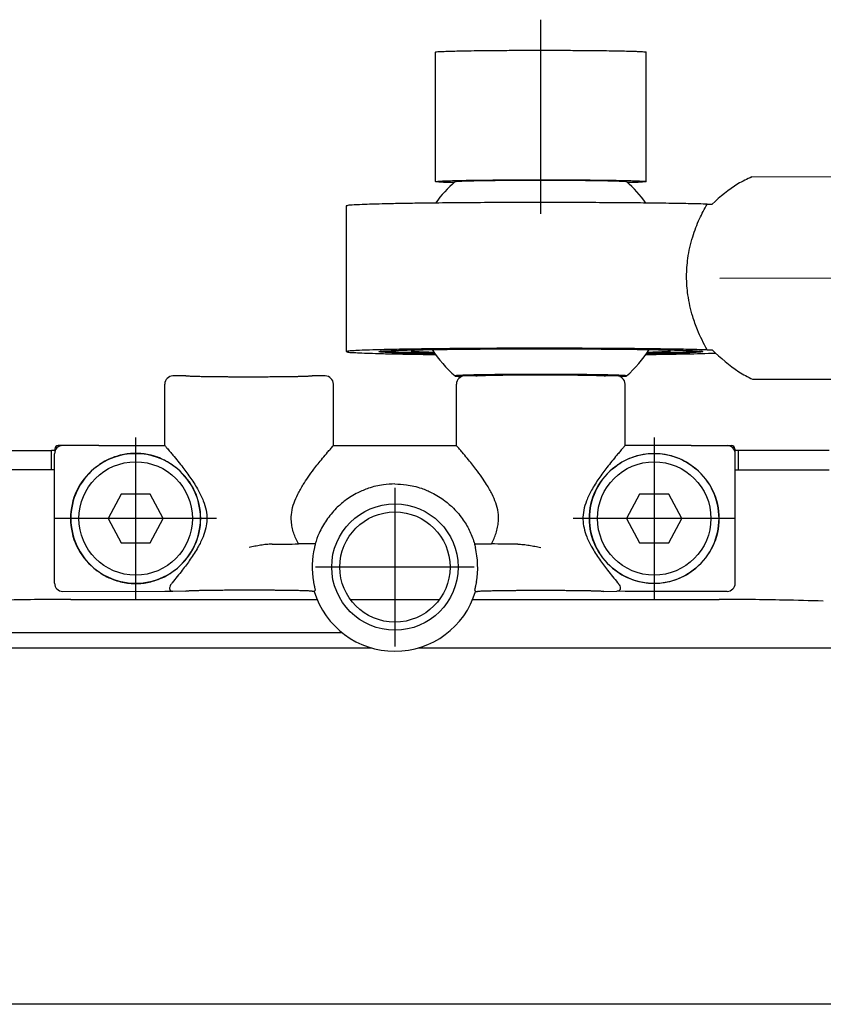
# Model space of a CAD drawing. Header units: millimetres. Extents: x -235 to 2519, y -109 to 485.
# Tile 38 of 41: x 2225 to 2274, y 269 to 329. Entities that reach past the tile are written whole.
import ezdxf

# ---------------------------------------------------------------- set-up
doc = ezdxf.new("R2010")
doc.units = ezdxf.units.MM
doc.linetypes.add('DOT_CENTER', pattern=[14, 12, -1, 0, -1])
doc.layers.add('1', color=7, linetype='Continuous')

# ---------------------------------------------------------------- blocks, each defined once
blk = doc.blocks.new('SCALE_BODY_1340__27', base_point=(857.731, 268.661))
at = {"color": 7, "linetype": 'Continuous'}
for p, q in [((2244.48, 291.602), (933.731, 291.602)), ((2246.302, 290.661), (860.731, 290.661)), ((2294.731, 290.661), (2249.159, 290.661)), ((2297.731, 268.661), (857.731, 268.661))]:
    blk.add_line(p, q, dxfattribs=at)
blk = doc.blocks.new('SCALE_PB_1340__29', base_point=(835.731, 268.161))
blk.add_blockref('SCALE_BODY_1340__27', (857.731, 268.661))
blk = doc.blocks.new('READING_HEAD_BODY__30', base_point=(2207.731, 291.602))
at = {"color": 7, "linetype": 'Continuous'}
for p, q in [((2220.931, 302.861), (2226.531, 302.861)), ((2226.752, 302.861), (2226.531, 302.861)), ((2226.531, 301.661), (2226.531, 302.861)), ((2226.753, 302.965), (2226.75, 302.801)), ((2227.23, 303.161), (2226.953, 303.161)), ((2229.455, 303.161), (2227.23, 303.161)), ((2243.931, 303.161), (2251.531, 303.161)), ((2266.006, 303.161), (2268.231, 303.161)), ((2268.231, 303.161), (2268.508, 303.161)), ((2268.708, 302.965), (2268.711, 302.801)), ((2268.931, 302.861), (2268.71, 302.861)), ((2274.531, 302.861), (2268.931, 302.861)), ((2268.931, 301.661), (2268.931, 302.861)), ((2226.531, 301.661), (2223.731, 301.661)), ((2226.731, 301.661), (2226.531, 301.661)), ((2268.731, 301.661), (2268.931, 301.661)), ((2268.931, 301.661), (2271.731, 301.661)), ((2271.731, 301.661), (2274.531, 301.661)), ((2227.731, 293.661), (2242.931, 293.661)), ((2244.981, 293.661), (2250.48, 293.661)), ((2252.531, 293.661), (2267.731, 293.661))]:
    blk.add_line(p, q, dxfattribs=at)
for centre, radius, start, end in [((2226.953, 302.961), 0.2, 90, 179), ((2268.508, 302.961), 0.2, 1, 90), ((2227.731, 93.661), 200, 90, 91.14313), ((2267.731, 93.661), 200, 88.85687, 90), ((2267.731, 93.661), 200, 88.15941, 88.85687)]:
    blk.add_arc(centre, radius, start, end, dxfattribs=at)
blk = doc.blocks.new('COUPLING_BAR__31', base_point=(2244.731, 306.491))
at = {"color": 7, "linetype": 'Continuous'}
for p, q in [((2250.231, 319.462), (2250.231, 327.46)), ((2263.231, 319.462), (2263.231, 327.46)), ((2269.759, 319.753), (2286.373, 319.804)), ((2266.996, 318.07), (2267.303, 318.071)), ((2244.731, 317.962), (2244.731, 308.963)), ((2266.996, 309.072), (2267.303, 309.073)), ((2269.798, 307.253), (2286.412, 307.304))]:
    blk.add_line(p, q, dxfattribs=at)
for start, end in [(131.39972, 144.23713), (35.76285, 48.60028), (213.13582, 228.60028), (311.39972, 326.86418)]:
    blk.add_arc((2256.731, 313.462), 8, start, end, dxfattribs=at)
for points, knots in [([(2250.231, 327.46), (2250.251, 327.466), (2250.33, 327.488), (2250.511, 327.49), (2250.802, 327.509), (2251.202, 327.52), (2251.704, 327.533), (2252.303, 327.544), (2253.094, 327.555), (2254.073, 327.565), (2255.226, 327.571), (2256.429, 327.574), (2257.647, 327.573), (2258.461, 327.569), (2258.865, 327.567)], [0, 0, 0, 0, 0.063368, 0.244515, 0.538833, 0.940827, 1.444905, 2.045446, 2.736819, 3.818252, 4.98252, 6.196201, 7.425869, 8.638101, 8.638101, 8.638101, 8.638101]), ([(2258.865, 327.567), (2259.113, 327.566), (2259.593, 327.563), (2260.285, 327.556), (2260.923, 327.547), (2261.498, 327.538), (2261.979, 327.528), (2262.368, 327.517), (2262.666, 327.506), (2262.901, 327.498), (2263.07, 327.483), (2263.175, 327.481), (2263.219, 327.465), (2263.231, 327.46)], [0, 0, 0, 0, 0.743493, 1.438922, 2.07892, 2.656121, 3.163164, 3.52401, 3.822956, 4.058403, 4.22878, 4.332615, 4.369294, 4.369294, 4.369294, 4.369294]), ([(2250.231, 319.462), (2250.251, 319.467), (2250.33, 319.489), (2250.511, 319.492), (2250.802, 319.511), (2251.202, 319.521), (2251.704, 319.534), (2252.303, 319.545), (2253.094, 319.556), (2254.073, 319.566), (2255.226, 319.573), (2256.429, 319.575), (2257.647, 319.575), (2258.461, 319.571), (2258.865, 319.569)], [0, 0, 0, 0, 0.063368, 0.244515, 0.538833, 0.940827, 1.444905, 2.045446, 2.736819, 3.818252, 4.98252, 6.196201, 7.425869, 8.638101, 8.638101, 8.638101, 8.638101]), ([(2251.366, 319.397), (2251.254, 319.4), (2251.048, 319.406), (2250.768, 319.416), (2250.545, 319.425), (2250.385, 319.439), (2250.284, 319.441), (2250.242, 319.457), (2250.231, 319.462)], [0, 0, 0, 0, 0.33694, 0.61819, 0.841321, 1.003928, 1.10371, 1.139226, 1.139226, 1.139226, 1.139226]), ([(2251.44, 319.463), (2251.462, 319.468), (2251.537, 319.484), (2251.7, 319.489), (2251.956, 319.503), (2252.304, 319.512), (2252.783, 319.524), (2253.393, 319.534), (2254.133, 319.542), (2254.95, 319.549), (2255.518, 319.551), (2255.812, 319.552)], [0, 0, 0, 0, 0.06617, 0.229872, 0.487989, 0.836937, 1.273066, 1.924246, 2.669843, 3.492301, 4.374059, 4.374059, 4.374059, 4.374059]), ([(2255.812, 319.552), (2256.193, 319.553), (2256.947, 319.555), (2258.054, 319.552), (2259.1, 319.545), (2259.991, 319.535), (2260.706, 319.523), (2261.233, 319.512), (2261.624, 319.495), (2261.873, 319.49), (2261.988, 319.469), (2262.021, 319.463)], [0, 0, 0, 0, 1.143045, 2.26309, 3.321585, 4.27998, 4.936249, 5.466338, 5.861384, 6.112591, 6.211678, 6.211678, 6.211678, 6.211678]), ([(2258.865, 319.569), (2259.113, 319.567), (2259.593, 319.564), (2260.285, 319.557), (2260.923, 319.549), (2261.498, 319.539), (2261.979, 319.529), (2262.368, 319.519), (2262.666, 319.508), (2262.901, 319.499), (2263.07, 319.484), (2263.175, 319.482), (2263.219, 319.466), (2263.231, 319.462)], [0, 0, 0, 0, 0.743493, 1.438922, 2.07892, 2.656121, 3.163164, 3.52401, 3.822956, 4.058403, 4.22878, 4.332615, 4.369294, 4.369294, 4.369294, 4.369294]), ([(2263.231, 319.462), (2263.219, 319.457), (2263.177, 319.441), (2263.076, 319.439), (2262.916, 319.425), (2262.693, 319.416), (2262.413, 319.406), (2262.207, 319.4), (2262.095, 319.397)], [0, 0, 0, 0, 0.035516, 0.135298, 0.297905, 0.521036, 0.802286, 1.139226, 1.139226, 1.139226, 1.139226]), ([(2269.759, 319.753), (2269.466, 319.616), (2268.56, 319.193), (2267.81, 318.524), (2267.303, 318.071)], [0, 0, 0, 0, 0.96653, 2.989162, 2.989162, 2.989162, 2.989162]), ([(2266.996, 318.07), (2266.66, 318.079), (2265.926, 318.098), (2264.741, 318.118), (2263.397, 318.137), (2261.914, 318.151), (2260.317, 318.162), (2258.522, 318.17), (2256.575, 318.172), (2254.533, 318.169), (2252.564, 318.159), (2250.712, 318.144), (2249.162, 318.125), (2247.925, 318.105), (2246.996, 318.085), (2246.22, 318.063), (2245.604, 318.044), (2245.158, 318.012), (2244.881, 318.008), (2244.762, 317.971), (2244.731, 317.962)], [0, 0, 0, 0, 1.009901, 2.202146, 3.554324, 5.044017, 6.648796, 8.346232, 10.430983, 12.488114, 14.472587, 16.339362, 18.043405, 19.121075, 20.052659, 20.83103, 21.449081, 21.899753, 22.176172, 22.273085, 22.273085, 22.273085, 22.273085]), ([(2266.996, 309.072), (2266.784, 309.479), (2266.44, 310.143), (2266.042, 311.282), (2265.793, 312.384), (2265.707, 313.596), (2265.792, 314.808), (2266.065, 316.01), (2266.484, 317.129), (2266.835, 317.773), (2266.996, 318.07)], [0, 0, 0, 0, 1.375515, 2.240559, 3.612921, 4.751159, 5.873334, 7.246792, 8.433111, 9.445871, 9.445871, 9.445871, 9.445871]), ([(2266.996, 309.072), (2266.66, 309.08), (2265.926, 309.099), (2264.741, 309.12), (2263.397, 309.138), (2261.914, 309.153), (2260.317, 309.164), (2258.522, 309.171), (2256.575, 309.174), (2254.533, 309.17), (2252.564, 309.161), (2250.712, 309.145), (2249.162, 309.127), (2247.925, 309.106), (2246.996, 309.087), (2246.22, 309.064), (2245.604, 309.046), (2245.158, 309.014), (2244.881, 309.009), (2244.762, 308.973), (2244.731, 308.963)], [0, 0, 0, 0, 1.009901, 2.202146, 3.554324, 5.044017, 6.648796, 8.346232, 10.430983, 12.488114, 14.472587, 16.339362, 18.043405, 19.121075, 20.052659, 20.83103, 21.449081, 21.899753, 22.176172, 22.273085, 22.273085, 22.273085, 22.273085]), ([(2244.731, 308.963), (2244.761, 308.954), (2244.879, 308.917), (2245.154, 308.913), (2245.594, 308.881), (2246.201, 308.863), (2246.963, 308.84), (2247.874, 308.821), (2248.925, 308.803), (2249.7, 308.793), (2250.153, 308.788), (2250.21, 308.787), (2250.239, 308.787)], [0, 0, 0, 0, 0.096139, 0.369753, 0.814878, 1.423926, 2.189127, 3.102658, 4.156679, 5.343339, 5.42903, 5.515106, 5.515106, 5.515106, 5.515106]), ([(2246.731, 308.963), (2246.764, 308.972), (2246.895, 309.007), (2247.195, 309.011), (2247.677, 309.041), (2248.338, 309.058), (2249.165, 309.078), (2250.15, 309.095), (2251.446, 309.112), (2253.042, 309.127), (2254.909, 309.136), (2256.839, 309.139), (2258.773, 309.135), (2260.481, 309.126), (2261.92, 309.113), (2263.063, 309.099), (2264.073, 309.082), (2264.936, 309.064), (2265.639, 309.043), (2266.169, 309.024), (2266.463, 309.002), (2266.579, 308.993)], [0, 0, 0, 0, 0.104984, 0.405227, 0.892271, 1.556291, 2.387309, 3.375306, 4.510246, 6.276755, 8.163511, 10.112616, 12.066168, 13.966266, 15.234725, 16.38267, 17.396973, 18.26451, 18.972172, 19.506882, 19.85568, 19.85568, 19.85568, 19.85568]), ([(2250.208, 308.831), (2249.914, 308.836), (2249.366, 308.844), (2248.604, 308.86), (2247.966, 308.879), (2247.456, 308.894), (2247.087, 308.921), (2246.856, 308.925), (2246.756, 308.955), (2246.731, 308.963)], [0, 0, 0, 0, 0.880465, 1.644824, 2.286072, 2.797218, 3.171314, 3.401568, 3.482537, 3.482537, 3.482537, 3.482537]), ([(2250.172, 308.881), (2249.433, 308.89), (2248.319, 308.903), (2247.207, 308.967), (2246.834, 308.988)], [0, 0, 0, 0, 2.217856, 3.340601, 3.340601, 3.340601, 3.340601]), ([(2250.37, 309.098), (2250.208, 309.094), (2249.911, 309.087), (2249.507, 309.073), (2249.186, 309.062), (2248.954, 309.043), (2248.808, 309.04), (2248.747, 309.019), (2248.731, 309.013)], [0, 0, 0, 0, 0.485717, 0.891455, 1.213565, 1.448432, 1.592563, 1.643537, 1.643537, 1.643537, 1.643537]), ([(2248.731, 309.013), (2248.744, 309.008), (2248.797, 308.988), (2248.921, 308.985), (2249.12, 308.968), (2249.395, 308.957), (2249.742, 308.944), (2249.997, 308.938), (2250.136, 308.934)], [0, 0, 0, 0, 0.043932, 0.167384, 0.368559, 0.644598, 0.99252, 1.40931, 1.40931, 1.40931, 1.40931]), ([(2264.609, 309.037), (2264.423, 309.049), (2263.918, 309.081), (2263.412, 309.091), (2263.091, 309.098)], [0, 0, 0, 0, 0.557929, 1.519298, 1.519298, 1.519298, 1.519298]), ([(2263.222, 308.787), (2264.054, 308.797), (2265.491, 308.814), (2266.929, 308.855), (2267.534, 308.872)], [0, 0, 0, 0, 2.49519, 4.313252, 4.313252, 4.313252, 4.313252]), ([(2266.731, 308.963), (2266.705, 308.955), (2266.605, 308.925), (2266.374, 308.921), (2266.005, 308.894), (2265.495, 308.879), (2264.857, 308.86), (2264.095, 308.844), (2263.547, 308.836), (2263.253, 308.831)], [0, 0, 0, 0, 0.08097, 0.311223, 0.685319, 1.196465, 1.837713, 2.602072, 3.482537, 3.482537, 3.482537, 3.482537]), ([(2266.628, 308.988), (2266.254, 308.967), (2265.142, 308.903), (2264.028, 308.89), (2263.289, 308.881)], [0, 0, 0, 0, 1.122781, 3.340544, 3.340544, 3.340544, 3.340544]), ([(2263.326, 308.934), (2263.464, 308.938), (2263.719, 308.944), (2264.066, 308.957), (2264.341, 308.968), (2264.54, 308.985), (2264.664, 308.988), (2264.717, 309.008), (2264.731, 309.013)], [0, 0, 0, 0, 0.41679, 0.764712, 1.040751, 1.241926, 1.365378, 1.40931, 1.40931, 1.40931, 1.40931]), ([(2264.731, 309.013), (2264.726, 309.016), (2264.71, 309.027), (2264.667, 309.03), (2264.631, 309.034), (2264.609, 309.037)], [0, 0, 0, 0, 0.0157865, 0.0571324, 0.125062, 0.125062, 0.125062, 0.125062]), ([(2266.579, 308.993), (2266.606, 308.99), (2266.651, 308.984), (2266.705, 308.98), (2266.725, 308.967), (2266.731, 308.963)], [0, 0, 0, 0, 0.084912, 0.1365943, 0.1563274, 0.1563274, 0.1563274, 0.1563274]), ([(2267.303, 309.073), (2267.83, 308.588), (2268.596, 307.885), (2269.512, 307.403), (2269.798, 307.253)], [0, 0, 0, 0, 2.132288, 3.098033, 3.098033, 3.098033, 3.098033]), ([(2262.021, 307.462), (2262.02, 307.462), (2262.019, 307.464), (2262.015, 307.472), (2261.996, 307.471), (2261.97, 307.478), (2261.928, 307.48), (2261.873, 307.485), (2261.79, 307.491), (2261.68, 307.496), (2261.546, 307.502), (2261.404, 307.507), (2261.263, 307.511), (2261.147, 307.514), (2261.05, 307.517), (2260.962, 307.519), (2260.854, 307.521), (2260.726, 307.524), (2260.578, 307.527), (2260.407, 307.53), (2260.215, 307.533), (2260, 307.536), (2259.762, 307.539), (2259.5, 307.542), (2259.219, 307.545), (2258.931, 307.547), (2258.646, 307.549), (2258.37, 307.551), (2258.106, 307.553), (2257.854, 307.554), (2257.618, 307.554), (2257.399, 307.555), (2257.2, 307.555), (2257.022, 307.556), (2256.868, 307.556), (2256.601, 307.556), (2256.214, 307.555), (2255.703, 307.554), (2255.203, 307.552), (2254.716, 307.549), (2254.301, 307.546), (2253.962, 307.542), (2253.699, 307.539), (2253.461, 307.536), (2253.246, 307.533), (2253.054, 307.53), (2252.884, 307.527), (2252.735, 307.524), (2252.607, 307.521), (2252.5, 307.519), (2252.411, 307.517), (2252.314, 307.514), (2252.198, 307.511), (2252.057, 307.507), (2251.915, 307.502), (2251.781, 307.496), (2251.671, 307.491), (2251.588, 307.485), (2251.533, 307.481), (2251.492, 307.477), (2251.466, 307.472), (2251.45, 307.472), (2251.444, 307.465), (2251.441, 307.463), (2251.44, 307.462)], [0, 0, 0, 0, 0.003513, 0.007026, 0.026003, 0.049663, 0.092361, 0.148443, 0.217821, 0.340999, 0.478042, 0.621822, 0.765203, 0.901046, 0.970159, 1.058129, 1.165606, 1.293238, 1.441674, 1.611564, 1.803558, 2.018305, 2.256455, 2.518658, 2.805564, 3.09786, 3.383293, 3.659757, 3.925147, 4.177357, 4.414282, 4.633815, 4.833851, 5.012283, 5.167006, 5.295914, 5.81482, 6.326933, 6.828627, 7.316279, 7.786264, 8.07317, 8.335373, 8.573523, 8.78827, 8.980263, 9.150154, 9.29859, 9.426222, 9.533698, 9.621669, 9.690782, 9.826625, 9.970006, 10.113786, 10.250829, 10.374007, 10.443385, 10.499466, 10.542165, 10.565355, 10.581007, 10.586122, 10.591237, 10.591237, 10.591237, 10.591237]), ([(2251.44, 307.462), (2251.444, 307.46), (2251.457, 307.455), (2251.484, 307.451), (2251.506, 307.449), (2251.519, 307.447)], [0, 0, 0, 0, 0.01331692, 0.04020657, 0.08092681, 0.08092681, 0.08092681, 0.08092681]), ([(2251.519, 307.447), (2251.564, 307.444), (2251.675, 307.435), (2251.785, 307.43), (2251.85, 307.428)], [0, 0, 0, 0, 0.1353347, 0.3314815, 0.3314815, 0.3314815, 0.3314815]), ([(2252.731, 307.463), (2252.74, 307.466), (2252.775, 307.478), (2252.857, 307.479), (2252.988, 307.489), (2253.171, 307.495), (2253.403, 307.502), (2253.703, 307.509), (2254.072, 307.516), (2254.509, 307.522), (2254.988, 307.526), (2255.501, 307.53), (2255.855, 307.531), (2256.036, 307.532)], [0, 0, 0, 0, 0.028532, 0.109876, 0.243042, 0.426506, 0.65868, 0.937962, 1.327673, 1.766574, 2.247594, 2.763658, 3.307694, 3.307694, 3.307694, 3.307694]), ([(2256.036, 307.532), (2256.269, 307.533), (2256.733, 307.534), (2257.42, 307.532), (2258.083, 307.529), (2258.708, 307.524), (2259.231, 307.518), (2259.65, 307.511), (2259.964, 307.505), (2260.226, 307.497), (2260.435, 307.491), (2260.586, 307.48), (2260.68, 307.479), (2260.72, 307.467), (2260.731, 307.463)], [0, 0, 0, 0, 0.699797, 1.391697, 2.06028, 2.690126, 3.265816, 3.63019, 3.945285, 4.208648, 4.417835, 4.570418, 4.664029, 4.69684, 4.69684, 4.69684, 4.69684]), ([(2261.611, 307.428), (2261.667, 307.43), (2261.766, 307.434), (2261.891, 307.444), (2261.972, 307.448), (2262.01, 307.458), (2262.021, 307.462)], [0, 0, 0, 0, 0.1697129, 0.2959468, 0.3771806, 0.4122802, 0.4122802, 0.4122802, 0.4122802])]:
    blk.add_open_spline(points, degree=3, knots=knots, dxfattribs=at)
at = {"layer": '1', "color": 2, "linetype": 'DOT_CENTER'}
for p, q in [((2256.731, 317.462), (2256.731, 329.46)), ((2267.778, 313.496), (2288.393, 313.56))]:
    blk.add_line(p, q, dxfattribs=at)
blk = doc.blocks.new('BLOCK__32', base_point=(2226.731, 290.461))
at = {"color": 7, "linetype": 'Continuous'}
for p, q in [((2234.831, 307.461), (2234.031, 307.461)), ((2243.431, 307.461), (2242.631, 307.461)), ((2252.731, 307.463), (2252.031, 307.461)), ((2261.431, 307.461), (2260.731, 307.463)), ((2233.531, 303.161), (2233.531, 306.961)), ((2243.931, 303.161), (2243.931, 306.961)), ((2251.531, 303.161), (2251.531, 306.961)), ((2261.931, 303.161), (2261.931, 306.961)), ((2229.455, 303.161), (2227.23, 303.161)), ((2229.455, 303.161), (2233.531, 303.161)), ((2243.931, 303.161), (2251.531, 303.161)), ((2266.006, 303.161), (2261.931, 303.161)), ((2266.006, 303.161), (2268.231, 303.161)), ((2226.731, 301.661), (2226.731, 302.661)), ((2268.731, 301.661), (2268.731, 302.661)), ((2226.731, 294.661), (2226.731, 301.661)), ((2268.731, 294.661), (2268.731, 301.661)), ((2230.834, 300.161), (2230.027, 298.661)), ((2232.627, 300.161), (2230.834, 300.161)), ((2233.434, 298.661), (2232.627, 300.161)), ((2262.834, 300.161), (2262.027, 298.661)), ((2264.627, 300.161), (2262.834, 300.161)), ((2265.434, 298.661), (2264.627, 300.161)), ((2230.027, 298.661), (2230.834, 297.161)), ((2232.627, 297.161), (2233.434, 298.661)), ((2262.027, 298.661), (2262.834, 297.161)), ((2264.627, 297.161), (2265.434, 298.661)), ((2230.834, 297.161), (2232.627, 297.161)), ((2242.807, 297.088), (2241.775, 297.088)), ((2252.655, 297.088), (2253.687, 297.088)), ((2262.834, 297.161), (2264.627, 297.161)), ((2227.23, 294.161), (2233.533, 294.164)), ((2233.533, 294.164), (2234.033, 294.164)), ((2234.831, 294.161), (2234.033, 294.164)), ((2242.752, 294.161), (2242.631, 294.161)), ((2252.71, 294.161), (2252.831, 294.161)), ((2260.631, 294.161), (2261.43, 294.164)), ((2261.931, 294.161), (2261.43, 294.164)), ((2268.231, 294.161), (2261.931, 294.161))]:
    blk.add_line(p, q, dxfattribs=at)
for centre, radius in [((2231.731, 298.661), 3.5), ((2263.731, 298.661), 3.5), ((2247.731, 295.661), 3.9), ((2247.731, 295.661), 3.4)]:
    blk.add_circle(centre, radius, dxfattribs=at)
for centre, radius, start, end in [((2234.031, 306.961), 0.5, 90.00422, 180.00358), ((2243.431, 306.961), 0.5, 359.99642, 89.99578), ((2252.031, 306.961), 0.5, 90.00422, 180.00358), ((2261.431, 306.961), 0.5, 359.99642, 89.99578), ((2227.231, 302.661), 0.5, 90.00872, 179.99128), ((2268.231, 302.661), 0.5, 0.00872, 89.99128), ((2231.731, 298.661), 4, 49.89391, 130.10609), ((2263.731, 298.661), 4, 49.89391, 130.10609), ((2231.677, 298.661), 3.966, 129.51611, 230.48389), ((2231.731, 298.661), 4, 130.10609, 229.89391), ((2231.784, 298.661), 3.966, 309.51611, 50.48389), ((2231.731, 298.661), 4, 310.10609, 49.89391), ((2263.677, 298.661), 3.966, 129.51611, 230.48389), ((2263.731, 298.661), 4, 130.10609, 229.89391), ((2263.784, 298.661), 3.966, 309.51611, 50.48389), ((2263.731, 298.661), 4, 310.10609, 49.89391), ((2247.731, 295.661), 5.109, 166.26961, 190.3495), ((2247.731, 295.661), 5.109, 349.6505, 13.73039), ((2231.731, 298.661), 4, 229.89391, 310.10609), ((2263.731, 298.661), 4, 229.89391, 310.10609), ((2227.23, 294.661), 0.5, 180, 270), ((2268.231, 294.661), 0.5, 270, 0), ((2247.731, 295.661), 5.2, 196.76587, 343.23413)]:
    blk.add_arc(centre, radius, start, end, dxfattribs=at)
for points, knots in [([(2242.631, 307.461), (2242.626, 307.459), (2242.609, 307.452), (2242.571, 307.45), (2242.52, 307.445), (2242.462, 307.441), (2242.398, 307.438), (2242.323, 307.435), (2242.226, 307.431), (2242.105, 307.427), (2241.995, 307.424), (2241.896, 307.421), (2241.81, 307.419), (2241.703, 307.417), (2241.573, 307.415), (2241.42, 307.412), (2241.242, 307.409), (2241.039, 307.406), (2240.81, 307.404), (2240.504, 307.401), (2240.123, 307.398), (2239.671, 307.395), (2239.204, 307.394), (2238.85, 307.393), (2238.603, 307.393), (2238.457, 307.393), (2238.286, 307.394), (2238.094, 307.394), (2237.881, 307.395), (2237.653, 307.396), (2237.41, 307.397), (2237.157, 307.399), (2236.944, 307.401), (2236.767, 307.402), (2236.621, 307.404), (2236.455, 307.406), (2236.273, 307.408), (2236.081, 307.411), (2235.884, 307.415), (2235.688, 307.419), (2235.517, 307.423), (2235.369, 307.427), (2235.242, 307.431), (2235.119, 307.435), (2235.018, 307.44), (2234.941, 307.445), (2234.89, 307.45), (2234.852, 307.452), (2234.835, 307.459), (2234.831, 307.461)], [0, 0, 0, 0, 0.015918, 0.055109, 0.10994, 0.172253, 0.2283, 0.302763, 0.398542, 0.518538, 0.665651, 0.729967, 0.815166, 0.922117, 1.051686, 1.204741, 1.382149, 1.584778, 1.813497, 2.069173, 2.503722, 2.957568, 3.425521, 3.902392, 4.021099, 4.167639, 4.339189, 4.532925, 4.746026, 4.975667, 5.219027, 5.473283, 5.735612, 5.857215, 6.004829, 6.173137, 6.356828, 6.550585, 6.749097, 6.947051, 7.139134, 7.262577, 7.392155, 7.518571, 7.632532, 7.694845, 7.749676, 7.788867, 7.804785, 7.804785, 7.804785, 7.804785]), ([(2233.531, 303.161), (2233.553, 303.136), (2233.597, 303.084), (2233.705, 302.959), (2233.849, 302.789), (2234.182, 302.393), (2234.621, 301.85), (2235.152, 301.131), (2235.585, 300.453), (2235.908, 299.795), (2236.094, 299.185), (2236.144, 298.612), (2236.073, 298.058), (2235.887, 297.478), (2235.562, 296.828), (2235.119, 296.145), (2234.582, 295.421), (2234.195, 294.95), (2233.985, 294.695)], [0, 0, 0, 0, 0.102168, 0.204336, 0.493859, 0.770998, 1.757116, 2.589291, 3.450206, 4.166091, 4.782858, 5.352996, 5.877832, 6.447549, 7.17371, 8.049095, 8.88635, 9.877691, 9.877691, 9.877691, 9.877691]), ([(2242.731, 301.696), (2242.815, 301.806), (2242.991, 302.035), (2243.274, 302.385), (2243.53, 302.692), (2243.75, 302.951), (2243.866, 303.087), (2243.928, 303.158), (2243.93, 303.16), (2243.931, 303.161)], [0, 0, 0, 0, 0.415947, 0.865818, 1.351893, 1.61335, 1.885381, 1.889786, 1.89419, 1.89419, 1.89419, 1.89419]), ([(2252.731, 301.696), (2252.646, 301.806), (2252.47, 302.035), (2252.187, 302.385), (2251.932, 302.692), (2251.712, 302.951), (2251.595, 303.087), (2251.533, 303.158), (2251.532, 303.16), (2251.531, 303.161)], [0, 0, 0, 0, 0.415947, 0.865818, 1.351893, 1.61335, 1.885381, 1.889786, 1.89419, 1.89419, 1.89419, 1.89419]), ([(2261.931, 303.161), (2261.908, 303.136), (2261.864, 303.084), (2261.756, 302.959), (2261.612, 302.789), (2261.279, 302.393), (2260.84, 301.85), (2260.309, 301.131), (2259.876, 300.453), (2259.553, 299.795), (2259.367, 299.185), (2259.317, 298.612), (2259.388, 298.058), (2259.575, 297.478), (2259.899, 296.828), (2260.342, 296.145), (2260.879, 295.421), (2261.266, 294.95), (2261.476, 294.695)], [0, 0, 0, 0, 0.102168, 0.204336, 0.493859, 0.770998, 1.757116, 2.589291, 3.450206, 4.166091, 4.782858, 5.352996, 5.877832, 6.447549, 7.17371, 8.049095, 8.88635, 9.877691, 9.877691, 9.877691, 9.877691]), ([(2234.307, 301.721), (2234.167, 301.832), (2233.915, 302.033), (2233.503, 302.267), (2233.063, 302.46), (2232.607, 302.594), (2232.148, 302.669), (2231.732, 302.691), (2231.316, 302.669), (2230.876, 302.598), (2230.419, 302.468), (2229.945, 302.264), (2229.518, 302.015), (2229.266, 301.811), (2229.154, 301.721)], [0, 0, 0, 0, 0.536182, 0.967428, 1.414906, 1.975879, 2.388894, 2.806361, 3.22353, 3.636268, 4.140526, 4.644896, 5.183109, 5.615691, 5.615691, 5.615691, 5.615691]), ([(2261.154, 301.721), (2261.266, 301.811), (2261.517, 302.014), (2261.959, 302.273), (2262.435, 302.474), (2262.905, 302.604), (2263.326, 302.67), (2263.729, 302.69), (2264.132, 302.67), (2264.553, 302.605), (2265.023, 302.475), (2265.483, 302.281), (2265.928, 302.025), (2266.181, 301.822), (2266.307, 301.721)], [0, 0, 0, 0, 0.431302, 0.967428, 1.530554, 1.975879, 2.429182, 2.806351, 3.183337, 3.636248, 4.081644, 4.64485, 5.129351, 5.615667, 5.615667, 5.615667, 5.615667]), ([(2241.775, 297.088), (2241.719, 297.2), (2241.613, 297.416), (2241.482, 297.759), (2241.386, 298.109), (2241.325, 298.54), (2241.344, 299.052), (2241.491, 299.62), (2241.739, 300.192), (2242.04, 300.715), (2242.379, 301.224), (2242.609, 301.532), (2242.731, 301.696)], [0, 0, 0, 0, 0.375662, 0.721458, 1.100725, 1.460449, 2.024961, 2.624204, 3.210006, 3.889885, 4.431803, 5.043834, 5.043834, 5.043834, 5.043834]), ([(2253.687, 297.088), (2253.742, 297.2), (2253.849, 297.416), (2253.979, 297.759), (2254.075, 298.109), (2254.136, 298.54), (2254.117, 299.052), (2253.971, 299.62), (2253.722, 300.192), (2253.421, 300.715), (2253.082, 301.224), (2252.852, 301.532), (2252.731, 301.696)], [0, 0, 0, 0, 0.375662, 0.721458, 1.100725, 1.460449, 2.024961, 2.624204, 3.210006, 3.889885, 4.431803, 5.043834, 5.043834, 5.043834, 5.043834]), ([(2247.731, 300.792), (2247.494, 300.782), (2246.94, 300.76), (2246.168, 300.569), (2245.368, 300.236), (2244.697, 299.818), (2244.042, 299.248), (2243.489, 298.579), (2243.058, 297.827), (2242.882, 297.31), (2242.807, 297.088)], [0, 0, 0, 0, 0.710205, 1.660054, 2.364498, 3.305102, 4.015518, 4.963658, 5.893832, 6.59826, 6.59826, 6.59826, 6.59826]), ([(2247.731, 300.792), (2247.967, 300.782), (2248.521, 300.76), (2249.293, 300.569), (2250.093, 300.236), (2250.764, 299.818), (2251.419, 299.248), (2251.947, 298.609), (2252.386, 297.862), (2252.565, 297.346), (2252.655, 297.088)], [0, 0, 0, 0, 0.710205, 1.660054, 2.364498, 3.305102, 4.015518, 4.963658, 5.778683, 6.598359, 6.598359, 6.598359, 6.598359]), ([(2240.147, 297.074), (2240.032, 297.069), (2239.796, 297.059), (2239.444, 297.007), (2239.087, 296.944), (2238.85, 296.897), (2238.731, 296.874)], [0, 0, 0, 0, 0.342944, 0.709074, 1.066245, 1.431852, 1.431852, 1.431852, 1.431852]), ([(2240.147, 297.074), (2240.429, 297.076), (2240.972, 297.079), (2241.515, 297.085), (2241.775, 297.088)], [0, 0, 0, 0, 0.848537, 1.628092, 1.628092, 1.628092, 1.628092]), ([(2242.817, 297.074), (2242.815, 297.065), (2242.81, 297.044), (2242.8, 297.004), (2242.785, 296.946), (2242.774, 296.9), (2242.767, 296.874)], [0, 0, 0, 0, 0.0289034, 0.0624797, 0.1257744, 0.2060368, 0.2060368, 0.2060368, 0.2060368]), ([(2242.807, 297.088), (2242.807, 297.087), (2242.808, 297.085), (2242.811, 297.082), (2242.814, 297.078), (2242.816, 297.075), (2242.817, 297.074)], [0, 0, 0, 0, 0.00286628, 0.00573256, 0.0136179, 0.01720259, 0.01720259, 0.01720259, 0.01720259]), ([(2252.655, 297.088), (2252.654, 297.087), (2252.653, 297.085), (2252.651, 297.082), (2252.648, 297.079), (2252.645, 297.075), (2252.644, 297.074)], [0, 0, 0, 0, 0.00286628, 0.00573256, 0.01146697, 0.01720259, 0.01720259, 0.01720259, 0.01720259]), ([(2252.644, 297.074), (2252.646, 297.065), (2252.651, 297.044), (2252.661, 297.004), (2252.676, 296.946), (2252.687, 296.9), (2252.694, 296.874)], [0, 0, 0, 0, 0.0289034, 0.0624797, 0.1257744, 0.2060368, 0.2060368, 0.2060368, 0.2060368]), ([(2255.315, 297.074), (2255.032, 297.076), (2254.489, 297.079), (2253.946, 297.085), (2253.687, 297.088)], [0, 0, 0, 0, 0.848537, 1.628092, 1.628092, 1.628092, 1.628092]), ([(2255.315, 297.074), (2255.429, 297.069), (2255.665, 297.059), (2256.017, 297.007), (2256.375, 296.944), (2256.611, 296.897), (2256.731, 296.874)], [0, 0, 0, 0, 0.342944, 0.709074, 1.066245, 1.431852, 1.431852, 1.431852, 1.431852]), ([(2229.154, 295.602), (2229.294, 295.49), (2229.547, 295.289), (2229.991, 295.037), (2230.433, 294.849), (2230.903, 294.719), (2231.325, 294.653), (2231.743, 294.632), (2232.147, 294.654), (2232.569, 294.722), (2233.026, 294.849), (2233.502, 295.05), (2233.944, 295.309), (2234.195, 295.511), (2234.307, 295.602)], [0, 0, 0, 0, 0.536313, 0.967687, 1.528909, 1.973094, 2.427835, 2.806002, 3.225593, 3.640697, 4.085311, 4.647284, 5.184, 5.61566, 5.61566, 5.61566, 5.61566]), ([(2266.307, 295.602), (2266.195, 295.511), (2265.944, 295.309), (2265.519, 295.06), (2265.046, 294.856), (2264.6, 294.729), (2264.161, 294.655), (2263.757, 294.632), (2263.328, 294.652), (2262.905, 294.719), (2262.435, 294.849), (2261.959, 295.05), (2261.517, 295.309), (2261.266, 295.511), (2261.154, 295.602)], [0, 0, 0, 0, 0.431373, 0.967686, 1.470474, 1.97312, 2.354732, 2.806028, 3.184936, 3.640713, 4.085327, 4.6473, 5.184017, 5.615677, 5.615677, 5.615677, 5.615677]), ([(2233.985, 294.695), (2233.95, 294.65), (2233.888, 294.568), (2233.831, 294.438), (2233.818, 294.334), (2233.84, 294.257), (2233.876, 294.213), (2233.925, 294.184), (2233.967, 294.171), (2234.006, 294.165), (2234.024, 294.164), (2234.033, 294.164)], [0, 0, 0, 0, 0.1689421, 0.3089645, 0.4212753, 0.4752381, 0.5454314, 0.5842222, 0.6466996, 0.6756378, 0.701426, 0.701426, 0.701426, 0.701426]), ([(2242.704, 294.743), (2242.711, 294.711), (2242.722, 294.648), (2242.741, 294.557), (2242.76, 294.473), (2242.777, 294.398), (2242.792, 294.337), (2242.803, 294.293), (2242.81, 294.264), (2242.813, 294.251), (2242.814, 294.245)], [0, 0, 0, 0, 0.099047, 0.1920763, 0.2800118, 0.3568997, 0.4207545, 0.4698618, 0.4919307, 0.5106304, 0.5106304, 0.5106304, 0.5106304]), ([(2252.757, 294.743), (2252.751, 294.711), (2252.739, 294.648), (2252.72, 294.557), (2252.701, 294.473), (2252.684, 294.398), (2252.669, 294.337), (2252.658, 294.293), (2252.651, 294.264), (2252.648, 294.251), (2252.647, 294.245)], [0, 0, 0, 0, 0.099047, 0.1920763, 0.2800118, 0.3568997, 0.4207545, 0.4698618, 0.4919307, 0.5106304, 0.5106304, 0.5106304, 0.5106304]), ([(2261.476, 294.695), (2261.511, 294.65), (2261.574, 294.568), (2261.63, 294.438), (2261.644, 294.331), (2261.619, 294.254), (2261.583, 294.212), (2261.536, 294.184), (2261.494, 294.171), (2261.456, 294.165), (2261.438, 294.164), (2261.43, 294.164)], [0, 0, 0, 0, 0.1689421, 0.3089645, 0.4212753, 0.4839839, 0.5454998, 0.5842907, 0.6467681, 0.6752287, 0.6995692, 0.6995692, 0.6995692, 0.6995692]), ([(2242.631, 294.161), (2242.626, 294.163), (2242.609, 294.171), (2242.571, 294.172), (2242.52, 294.178), (2242.443, 294.182), (2242.342, 294.187), (2242.219, 294.192), (2242.093, 294.196), (2241.944, 294.2), (2241.773, 294.204), (2241.577, 294.208), (2241.38, 294.211), (2241.188, 294.214), (2241.006, 294.217), (2240.84, 294.219), (2240.694, 294.22), (2240.517, 294.222), (2240.304, 294.224), (2240.051, 294.225), (2239.808, 294.227), (2239.58, 294.228), (2239.368, 294.228), (2239.175, 294.229), (2239.004, 294.229), (2238.859, 294.229), (2238.611, 294.229), (2238.257, 294.229), (2237.79, 294.228), (2237.338, 294.225), (2236.933, 294.222), (2236.576, 294.218), (2236.27, 294.214), (2235.988, 294.21), (2235.732, 294.205), (2235.521, 294.2), (2235.356, 294.196), (2235.235, 294.192), (2235.138, 294.188), (2235.063, 294.185), (2234.999, 294.181), (2234.941, 294.178), (2234.89, 294.172), (2234.852, 294.171), (2234.835, 294.163), (2234.831, 294.161)], [0, 0, 0, 0, 0.015918, 0.055109, 0.10994, 0.172253, 0.286214, 0.412629, 0.542208, 0.66565, 0.857734, 1.055687, 1.254199, 1.447957, 1.631647, 1.799956, 1.947569, 2.069172, 2.331502, 2.585757, 2.829117, 3.058759, 3.271859, 3.465595, 3.637145, 3.783685, 3.902392, 4.379263, 4.847217, 5.301063, 5.735611, 6.064133, 6.370778, 6.653514, 6.91031, 7.139133, 7.286246, 7.406242, 7.502021, 7.576484, 7.632531, 7.694845, 7.749675, 7.788866, 7.804784, 7.804784, 7.804784, 7.804784]), ([(2242.814, 294.245), (2242.809, 294.238), (2242.798, 294.223), (2242.782, 294.203), (2242.767, 294.182), (2242.757, 294.168), (2242.752, 294.161)], [0, 0, 0, 0, 0.0268499, 0.0529546, 0.0785576, 0.1042114, 0.1042114, 0.1042114, 0.1042114]), ([(2252.647, 294.245), (2252.653, 294.238), (2252.663, 294.223), (2252.679, 294.202), (2252.694, 294.182), (2252.704, 294.168), (2252.71, 294.161)], [0, 0, 0, 0, 0.0270455, 0.0529546, 0.0787558, 0.1042114, 0.1042114, 0.1042114, 0.1042114]), ([(2252.831, 294.161), (2252.834, 294.163), (2252.847, 294.17), (2252.881, 294.171), (2252.933, 294.178), (2253.008, 294.182), (2253.102, 294.186), (2253.216, 294.191), (2253.349, 294.195), (2253.5, 294.2), (2253.666, 294.203), (2253.84, 294.207), (2254.016, 294.21), (2254.189, 294.213), (2254.356, 294.215), (2254.513, 294.217), (2254.657, 294.219), (2254.784, 294.22), (2254.941, 294.222), (2255.132, 294.223), (2255.361, 294.225), (2255.582, 294.226), (2255.793, 294.227), (2255.991, 294.228), (2256.174, 294.229), (2256.341, 294.229), (2256.49, 294.229), (2256.617, 294.229), (2256.784, 294.229), (2256.99, 294.229), (2257.239, 294.229), (2257.47, 294.228), (2257.685, 294.227), (2257.881, 294.226), (2258.058, 294.225), (2258.214, 294.224), (2258.35, 294.223), (2258.464, 294.222), (2258.61, 294.221), (2258.788, 294.219), (2258.997, 294.217), (2259.186, 294.214), (2259.353, 294.212), (2259.501, 294.209), (2259.63, 294.207), (2259.739, 294.205), (2259.831, 294.203), (2259.905, 294.201), (2259.999, 294.198), (2260.113, 294.195), (2260.246, 294.191), (2260.359, 294.186), (2260.445, 294.182), (2260.509, 294.178), (2260.554, 294.175), (2260.591, 294.17), (2260.616, 294.169), (2260.627, 294.163), (2260.631, 294.161)], [0, 0, 0, 0, 0.011877, 0.044385, 0.097904, 0.172327, 0.266739, 0.380773, 0.513935, 0.665724, 0.836078, 1.011536, 1.188368, 1.362843, 1.53123, 1.689795, 1.834808, 1.962536, 2.069247, 2.30566, 2.535762, 2.757495, 2.968803, 3.167627, 3.35191, 3.519593, 3.668618, 3.796929, 3.902466, 4.167143, 4.415998, 4.648186, 4.862859, 5.059172, 5.236277, 5.393328, 5.529477, 5.643879, 5.735685, 5.967022, 6.176452, 6.364609, 6.532126, 6.679635, 6.80777, 6.917162, 7.008445, 7.082249, 7.139208, 7.290998, 7.424159, 7.538194, 7.632606, 7.682793, 7.729241, 7.767757, 7.794208, 7.804963, 7.804963, 7.804963, 7.804963])]:
    blk.add_open_spline(points, degree=3, knots=knots, dxfattribs=at)
at = {"layer": '1', "color": 2, "linetype": 'DOT_CENTER'}
for p, q in [((2231.731, 303.661), (2231.731, 293.661)), ((2263.731, 303.661), (2263.731, 293.661)), ((2247.731, 300.561), (2247.731, 290.761)), ((2236.731, 298.661), (2226.731, 298.661)), ((2268.731, 298.661), (2258.731, 298.661)), ((2252.631, 295.661), (2242.831, 295.661))]:
    blk.add_line(p, q, dxfattribs=at)
blk = doc.blocks.new('COUPLING_BAR_BLOCK__33', base_point=(2226.731, 290.461))
for name, p in [('COUPLING_BAR__31', (2244.731, 306.491)), ('BLOCK__32', (2226.731, 290.461))]:
    blk.add_blockref(name, p)
blk = doc.blocks.new('READING_HEAD__34', base_point=(2207.731, 290.461))
for name, p in [('COUPLING_BAR_BLOCK__33', (2226.731, 290.461)), ('READING_HEAD_BODY__30', (2207.731, 291.602))]:
    blk.add_blockref(name, p)
blk = doc.blocks.new('PB_1340__35', base_point=(835.731, 268.161))
for name, p in [('READING_HEAD__34', (2207.731, 290.461)), ('SCALE_PB_1340__29', (835.731, 268.161))]:
    blk.add_blockref(name, p)
blk = doc.blocks.new('Inferior2', base_point=(991, 297.867))
blk.add_blockref('PB_1340__35', (835.731, 268.161))

msp = doc.modelspace()

# ---------------------------------------------------------------- block references
msp.add_blockref('Inferior2', (991, 297.867))

doc.saveas('drawing.dxf')
